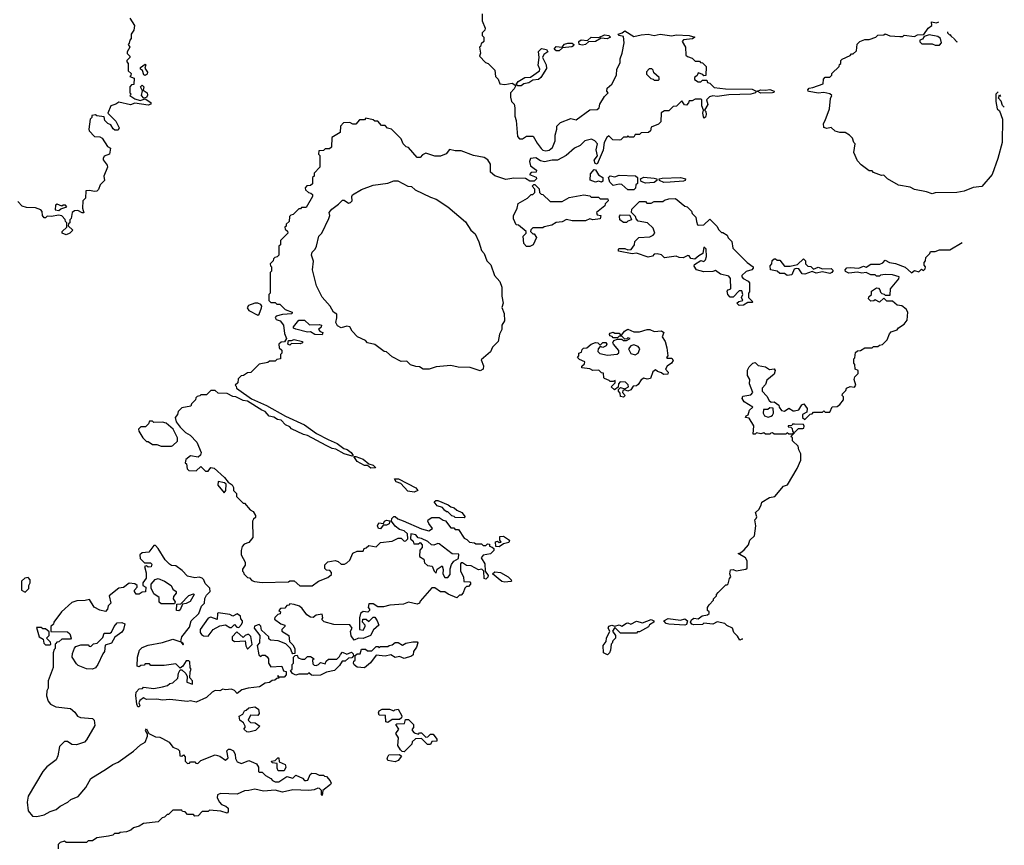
# Model space of a CAD drawing. Extents: x 2673034 to 2765626, y 830478 to 954748.
# Tile 124 of 126: x 2711528 to 2718259, y 940320 to 945964. Entities that reach past the tile are written whole.
import ezdxf

# ---------------------------------------------------------------- set-up
doc = ezdxf.new("R2010")
doc.units = 0

msp = doc.modelspace()

# ---------------------------------------------------------------- linework, layer by layer
at = {"layer": '0CON05XD'}
for points in [[(2712280, 945975), (2712312.5, 945925), (2712307, 945893), (2712290, 945865), (2712290, 945835), (2712280, 945825), (2712277, 945803), (2712270, 945795), (2712280, 945775), (2712262.5, 945745), (2712263, 945733), (2712280, 945715), (2712280, 945705), (2712260, 945685), (2712260, 945675), (2712270, 945665), (2712270, 945615), (2712290, 945595), (2712288.3, 945581.7), (2712280, 945575), (2712310, 945565), (2712308.3, 945521.7), (2712291.7, 945518.3), (2712280, 945505), (2712280, 945465), (2712290, 945455), (2712280, 945445), (2712315, 945422.5), (2712351.7, 945411.7), (2712385, 945422.5), (2712425, 945398.8), (2712425, 945387.5), (2712405, 945379.4), (2712315, 945394), (2712285, 945381.9), (2712205, 945401.2), (2712184, 945386), (2712150, 945375), (2712130, 945325), (2712185, 945270), (2712206.7, 945225), (2712201.7, 945208.3), (2712178.3, 945208.3), (2712167, 945217), (2712150, 945245), (2712130, 945255), (2712110, 945275), (2712105, 945300), (2712055, 945307.5), (2712045, 945312.5), (2712021.7, 945308.3), (2712020, 945295), (2712010, 945285), (2712000, 945215), (2712003.6, 945203.6), (2712040, 945165), (2712075, 945163.3), (2712092.5, 945155), (2712127, 945097), (2712147.5, 945085), (2712142.5, 945045), (2712105, 945030), (2712097.5, 945015), (2712097.5, 945005), (2712125, 944970), (2712127.5, 944955), (2712102.5, 944895), (2712106.7, 944865), (2712077.5, 944835), (2712066.2, 944803.8), (2712055, 944792.5), (2712040.7, 944789.3), (2712003, 944797), (2711980, 944795), (2711977, 944743), (2711960, 944725), (2711957.5, 944675), (2711966.4, 944643.6), (2711955, 944643.3), (2711925, 944659.2), (2711902.9, 944657.1), (2711886.7, 944645), (2711880, 944605), (2711870, 944595), (2711870, 944575), (2711861.7, 944568.3), (2711860, 944555), (2711890, 944525), (2711870, 944505), (2711845, 944493.3), (2711817.5, 944505), (2711817.5, 944515), (2711850, 944545), (2711850, 944575), (2711840, 944585), (2711838.3, 944598.3), (2711815, 944622.5), (2711792.5, 944627.5), (2711745, 944617.5), (2711715, 944620), (2711705, 944610), (2711695, 944610), (2711682.5, 944625), (2711681.7, 944651.7), (2711673, 944663), (2711635, 944676.7), (2711575, 944680), (2711545, 944690), (2711515, 944720)], [(2714690, 946005), (2714690, 945955), (2714710, 945905), (2714707, 945893), (2714690, 945875), (2714690, 945855), (2714700, 945845), (2714700, 945815), (2714681.7, 945798.3), (2714678.3, 945781.7), (2714670, 945775), (2714677.5, 945735), (2714670, 945715), (2714711.7, 945671.7), (2714730, 945665), (2714775, 945620), (2714780, 945575), (2714798.3, 945558.3), (2714810, 945525), (2714845, 945521.2), (2714895, 945529.4), (2714920, 945515), (2714907.9, 945492.1), (2714882.5, 945465), (2714882.5, 945435), (2714890, 945405), (2714907, 945387), (2714911.7, 945361.7), (2714912.5, 945305), (2714922.5, 945275), (2714930, 945165), (2714945, 945150), (2714965, 945150), (2714993, 945167), (2715038.3, 945168.3), (2715065, 945120), (2715093.6, 945083.6), (2715105, 945072.5), (2715125, 945067.5), (2715147, 945073), (2715169.3, 945090.7), (2715187.5, 945135), (2715187.5, 945175), (2715200, 945215), (2715200, 945235), (2715225, 945260), (2715295, 945287.5), (2715331.7, 945278.3), (2715425, 945347.5), (2715475, 945350), (2715488.3, 945361.7), (2715493, 945387), (2715525, 945440), (2715550, 945465), (2715542.5, 945475), (2715543.3, 945495), (2715575, 945523.3), (2715607.5, 945585), (2715610.6, 945625), (2715631.9, 945668.1), (2715632.8, 945697.2), (2715647.1, 945735), (2715660, 945805), (2715655, 945848.8), (2715625, 945856.2), (2715619.2, 945865), (2715646.8, 945873.2), (2715665, 945887.1), (2715725, 945848.5), (2715775, 945861.2), (2715825, 945864.3), (2715865, 945856.9), (2715905, 945865.5), (2715985, 945854), (2716015, 945860.6), (2716105, 945855.6), (2716142.5, 945845), (2716126.1, 945833.9), (2716065, 945826.2), (2716057.5, 945815), (2716080, 945775), (2716081.7, 945721.7), (2716091.7, 945711.7), (2716125, 945700), (2716145, 945680), (2716175, 945680), (2716181.7, 945671.7), (2716195, 945670), (2716220, 945645), (2716218.3, 945581.7), (2716205, 945580), (2716198.3, 945588.3), (2716165, 945600), (2716158.3, 945581.7), (2716141.7, 945568.3), (2716140, 945555), (2716165, 945540), (2716185, 945540), (2716195, 945550), (2716225, 945550), (2716230, 945535), (2716245, 945530), (2716275, 945500), (2716352.4, 945492.4)], [(2718215.7, 945470.7), (2718200, 945455), (2718200, 945405), (2718210, 945355), (2718225, 945340), (2718246.7, 945285), (2718243.3, 945125), (2718213.3, 945015), (2718176.2, 944905), (2718105, 944823.3), (2718045, 944817.5), (2717985, 944792.5), (2717935, 944782.5), (2717785, 944780), (2717765, 944772.5), (2717727, 944787), (2717645, 944802.5), (2717615, 944820), (2717535, 944832.5), (2717460, 944875), (2717435, 944900), (2717418.3, 944898.3), (2717365, 944920), (2717355, 944930), (2717335, 944930), (2717280.7, 944970.7), (2717255, 945000), (2717230, 945055), (2717240, 945115), (2717230, 945125), (2717220, 945155), (2717200, 945175), (2717171.7, 945191.7), (2717135, 945192.5), (2717101.2, 945201.2), (2717075, 945227.5), (2717045, 945219.2), (2717025, 945226.7), (2717021.4, 945255), (2717034.2, 945275), (2717063.3, 945355), (2717070, 945425), (2717080, 945445), (2717066.7, 945456.7), (2717025, 945465.5), (2716985, 945462.5), (2716925, 945472), (2716917.5, 945475), (2716916.2, 945485), (2716925, 945496), (2716950.5, 945499.5), (2717020, 945525), (2717022.5, 945557.5), (2717035, 945570), (2717065, 945570), (2717080, 945585), (2717080, 945595), (2717130, 945645), (2717131.7, 945658.3), (2717140, 945665), (2717140, 945685), (2717150, 945695), (2717205, 945720), (2717215, 945730), (2717225, 945730), (2717248.3, 945751.7), (2717253, 945797), (2717270, 945815), (2717305, 945827.5), (2717335, 945827.5), (2717380, 945845), (2717395, 945857.5), (2717435, 945860), (2717445, 945866.2), (2717475, 945853.3), (2717545, 945850), (2717565, 945850), (2717575, 945857.5), (2717645, 945850), (2717665, 945860), (2717708.3, 945861.7), (2717737.5, 945905), (2717762.5, 945925), (2717761.7, 945948.3), (2717795, 945942.5), (2717810.7, 945950.4)], [(2715375, 945788.9), (2715353.3, 945795), (2715350.8, 945815), (2715365, 945825.6), (2715408.8, 945821.2), (2715435, 945844.2), (2715487.5, 945842.5), (2715525, 945859.6), (2715556, 945855), (2715566, 945845), (2715543.4, 945833.4), (2715502.5, 945837.5), (2715464.2, 945815.8), (2715416.7, 945813.3), (2715395, 945794.2), (2715375, 945788.9)], [(2717815, 945790), (2717830, 945805), (2717822.5, 945835), (2717805, 945850), (2717745, 945860), (2717711.7, 945848.3), (2717698.3, 945831.7), (2717680, 945825), (2717681.7, 945811.7), (2717695, 945800), (2717765, 945800), (2717785, 945790), (2717815, 945790)], [(2717870.7, 945880.7), (2717870, 945875), (2717905, 945842.5), (2717907.7, 945843.8)], [(2717895.9, 945855.6), (2717890, 945860), (2717889.5, 945861.9)], [(2717913.3, 945838.2), (2717911.7, 945838.3), (2717935, 945812.5), (2717937.7, 945813.8)], [(2714932.3, 945512.3), (2714921.7, 945521.7), (2714935, 945542.5), (2714981.8, 945568.2), (2715019.5, 945570.5), (2715080, 945615), (2715083.8, 945625), (2715073.1, 945653.1), (2715079.2, 945705), (2715074.6, 945745.4), (2715095, 945767.8), (2715129.4, 945759.4), (2715137.5, 945745), (2715110, 945725), (2715102, 945705), (2715126.7, 945655), (2715129.3, 945630.7), (2715090.8, 945569.2), (2715073.9, 945556.1), (2715035, 945550), (2715008.7, 945531.3), (2714975, 945525.8), (2714955, 945512.9), (2714932.3, 945512.3)], [(2715195, 945750.8), (2715181.7, 945761.7), (2715195, 945780.6), (2715235, 945776.7), (2715252.4, 945797.6), (2715275, 945804.5), (2715304.4, 945804.4), (2715316.7, 945795), (2715314, 945785), (2715302.7, 945777.3), (2715238.3, 945771.7), (2715215, 945751.4), (2715195, 945750.8)], [(2712385, 945582.5), (2712377, 945587), (2712366.7, 945616.7), (2712352.5, 945625), (2712353.3, 945636.7), (2712385, 945660), (2712390, 945655), (2712383, 945633), (2712402, 945605), (2712398.8, 945591.2), (2712385, 945582.5)], [(2715895, 945550), (2715900, 945555), (2715898.3, 945568.3), (2715861.7, 945601.7), (2715858.3, 945618.3), (2715848.3, 945628.3), (2715831.7, 945628.3), (2715811.7, 945608.3), (2715811.7, 945591.7), (2715841.7, 945561.7), (2715858.3, 945558.3), (2715865, 945550), (2715895, 945550)], [(2712376.7, 945426.7), (2712361.2, 945445), (2712368.3, 945478.3), (2712353.3, 945505), (2712363.8, 945516.2), (2712375.7, 945505.7), (2712371.7, 945481.7), (2712400, 945465), (2712402.1, 945447.9), (2712395, 945432.5), (2712376.7, 945426.7)], [(2716352.4, 945492.4), (2716535, 945488.9), (2716563.3, 945475), (2716556.7, 945465), (2716525, 945454.5), (2716375, 945450.5), (2716295, 945438.6), (2716265, 945443.3), (2716244.1, 945435.9), (2716222.5, 945415), (2716231.2, 945385), (2716210, 945345), (2716217.3, 945337.3), (2716219.4, 945315), (2716215, 945297.5), (2716205, 945290), (2716197.5, 945325), (2716203.3, 945345), (2716190, 945375), (2716190, 945415), (2716185, 945420), (2716145, 945420), (2716125, 945410), (2716105, 945410), (2716100, 945395), (2716085, 945380), (2716071.7, 945381.7), (2716055, 945410), (2716018.3, 945371.7), (2715995, 945370), (2715965, 945340), (2715935, 945340), (2715911.7, 945328.3), (2715910, 945265), (2715895, 945250), (2715845, 945230), (2715840, 945205), (2715827, 945193), (2715775, 945190), (2715765, 945180), (2715735, 945180), (2715725, 945160), (2715695, 945160), (2715685, 945170), (2715678.3, 945161.7), (2715655, 945160), (2715637, 945143), (2715625, 945140), (2715583, 945143), (2715555, 945170), (2715541.7, 945158.3), (2715523.3, 945125), (2715517, 945073), (2715475, 944976.2), (2715460.6, 944980.6), (2715455.8, 945004.2), (2715476.7, 945033.3), (2715468.6, 945075), (2715477.5, 945115), (2715460, 945135), (2715437, 945147), (2715390, 945135), (2715360, 945105), (2715320, 945085), (2715262.5, 945035), (2715205, 945003.3), (2715167, 945003), (2715115, 944992.5), (2715088.3, 944998.3), (2715055, 945020), (2715020, 945015), (2715012.5, 944995), (2715020, 944965), (2715060, 944935), (2715058.3, 944921.7), (2715025, 944920), (2715012.5, 944905), (2715058.3, 944888.3), (2715060, 944875), (2715045, 944860), (2715015, 944860), (2714985, 944877.5), (2714905, 944880), (2714850.7, 944870.7), (2714775, 944897.5), (2714745, 944922.5), (2714746.1, 944976.1), (2714727, 945007), (2714701.7, 945021.7), (2714630, 945035), (2714545, 945066.7), (2714505, 945066.7), (2714465, 945077.5), (2714443, 945047), (2714405, 945030), (2714365, 945030), (2714305, 945052.5), (2714280.7, 945039.3), (2714265, 945022.5), (2714245, 945022.5), (2714185, 945090), (2714170, 945095), (2714150, 945115), (2714135, 945150), (2714070, 945215), (2714041.7, 945221.7), (2714025, 945240), (2714001.7, 945241.7), (2713975, 945270), (2713955, 945270), (2713945, 945280), (2713895, 945290), (2713885, 945280), (2713851.7, 945278.3), (2713825, 945250), (2713805, 945250), (2713785, 945260), (2713741.7, 945258.3), (2713720, 945235), (2713718.3, 945191.7), (2713661.7, 945158.3), (2713658.3, 945091.7), (2713645, 945080), (2713615, 945080), (2713605, 945070), (2713571.7, 945068.3), (2713570, 945045), (2713580, 945035), (2713580, 944955), (2713540, 944915), (2713540, 944895), (2713530, 944885), (2713528.3, 944841.7), (2713515, 944830), (2713491.7, 944828.3), (2713480, 944815), (2713481.7, 944801.7), (2713501.7, 944781.7), (2713518.3, 944778.3), (2713528.3, 944768.3), (2713530, 944755), (2713485, 944680), (2713455, 944680), (2713448.3, 944671.7), (2713435, 944670), (2713398.3, 944631.7), (2713381.7, 944628.3), (2713371.7, 944618.3), (2713370, 944585), (2713350, 944565), (2713348.3, 944551.7), (2713340, 944545), (2713341.7, 944531.7), (2713358.3, 944518.3), (2713360, 944505), (2713310, 944455), (2713310, 944425), (2713300, 944415), (2713300, 944355), (2713288.3, 944341.7), (2713271.7, 944338.3), (2713261.7, 944328.3), (2713260, 944315), (2713240, 944295), (2713241.7, 944281.7), (2713250, 944275), (2713250, 944245), (2713240, 944235), (2713240, 944095), (2713230, 944085), (2713230, 944045), (2713245, 944030), (2713275, 944030), (2713285, 944020), (2713305, 944020), (2713343, 943983), (2713390, 943965), (2713387, 943953), (2713325, 943948.8), (2713282, 943938), (2713273, 943927), (2713280, 943915), (2713307.5, 943905), (2713330, 943875), (2713338, 943818), (2713352.5, 943785), (2713338.3, 943761.7), (2713315, 943760), (2713300, 943745), (2713301.7, 943721.7), (2713320, 943705), (2713320, 943685), (2713310, 943675), (2713310, 943645), (2713285, 943640), (2713275, 943630), (2713235, 943630), (2713225, 943620), (2713165, 943610), (2713108.3, 943551.7), (2713085, 943550), (2713058.3, 943531.7), (2713041.7, 943528.3), (2713021.7, 943508.3), (2713018.3, 943481.7), (2713000, 943465), (2713008.3, 943458.3), (2713010, 943445), (2713025, 943432.5), (2713111.9, 943371.9), (2713215.7, 943325.7), (2713344.3, 943254.3), (2713474.1, 943194.1), (2713557.5, 943135), (2713637.5, 943095), (2713697.5, 943067.5), (2713743, 943033), (2713765.7, 943025.7), (2713793.3, 943005), (2713807.5, 942985), (2713799.5, 942980.5), (2713745, 942996.9), (2713688.5, 943028.5), (2713663.3, 943033.3), (2713623.1, 943053.1), (2713495, 943122.5), (2713468.3, 943128.3), (2713386.2, 943166.2), (2713375, 943180), (2713344.1, 943194.1), (2713315.7, 943225.7), (2713291.1, 943231.1), (2713265, 943247.1), (2713233.2, 943253.2), (2713206.6, 943286.6), (2713183.5, 943293.5), (2713085.7, 943355.7), (2713055, 943360), (2713005, 943386.2), (2712985, 943388.8), (2712945, 943407.5), (2712885, 943410), (2712865, 943430), (2712835, 943430), (2712805, 943400), (2712765, 943400), (2712758.3, 943391.7), (2712741.7, 943388.3), (2712731.7, 943378.3), (2712730, 943365), (2712701.7, 943338.3), (2712698.3, 943321.7), (2712635, 943310), (2712610, 943285), (2712607.5, 943265), (2712590, 943245), (2712597.5, 943215), (2712625, 943177.5), (2712661.7, 943141.7), (2712693.3, 943123.3), (2712737.5, 943075), (2712767.5, 943005), (2712763.6, 942986.4), (2712747, 942973), (2712695, 942982.5), (2712663, 942957), (2712660, 942935), (2712667, 942927), (2712673, 942893), (2712683, 942883), (2712735, 942880), (2712765, 942910), (2712798.3, 942878.3), (2712815, 942877.5), (2712835, 942902.5), (2712857.5, 942897.5), (2712927.5, 942835), (2712951.7, 942801.7), (2712980, 942785), (2712990, 942765), (2712990, 942745), (2713010, 942725), (2713010, 942705), (2713055, 942660), (2713065, 942660), (2713103.6, 942613.6), (2713123, 942603), (2713140, 942575), (2713140, 942560), (2713125, 942550), (2713120, 942535), (2713122.5, 942425), (2713095, 942390), (2713061.7, 942378.3), (2713048.3, 942361.7), (2713042.5, 942335), (2713042.5, 942305), (2713070, 942255), (2713070, 942235), (2713051.7, 942208.3), (2713050, 942195), (2713058.3, 942188.3), (2713060, 942175), (2713085, 942150), (2713098.3, 942148.3), (2713115, 942130), (2713133, 942123), (2713185, 942117.5), (2713365, 942120), (2713375, 942127.5), (2713405, 942127.5), (2713443, 942093), (2713527, 942093), (2713570, 942125), (2713635, 942150), (2713658.3, 942171.7), (2713660, 942185), (2713648.3, 942198.3), (2713625, 942200), (2713613, 942213), (2713613, 942237), (2713633.3, 942256.7), (2713685, 942267.5), (2713705, 942260), (2713725, 942242.5), (2713747, 942243), (2713765, 942250), (2713785, 942270), (2713805, 942317.5), (2713835, 942330), (2713875, 942330), (2713881.7, 942348.3), (2713897, 942353), (2713915, 942370), (2713965, 942360), (2713995, 942390), (2714075, 942400), (2714115, 942420), (2714135, 942420), (2714155, 942400), (2714168.3, 942401.7), (2714180, 942415), (2714178.3, 942448.3), (2714155, 942470), (2714125, 942480), (2714095, 942502.5), (2714070, 942535), (2714072.5, 942555), (2714085, 942566.7), (2714095, 942566.7), (2714112.5, 942552.5), (2714148.3, 942538.3), (2714275, 942483.3), (2714325, 942470), (2714350, 942485), (2714325, 942520), (2714317.5, 942535), (2714320, 942545), (2714345, 942560), (2714395, 942560), (2714421.7, 942541.7), (2714438.3, 942538.3), (2714475, 942490), (2714495, 942490), (2714505, 942480), (2714528.3, 942478.3), (2714565, 942420), (2714585, 942410), (2714601.7, 942391.7), (2714637, 942387), (2714645, 942380), (2714685, 942380), (2714695, 942370), (2714715, 942370), (2714725, 942380), (2714738.3, 942378.3), (2714740, 942365), (2714758.3, 942358.3), (2714768.3, 942348.3), (2714770, 942335), (2714747, 942313), (2714695, 942302.5), (2714682.5, 942285), (2714707.5, 942245), (2714710, 942195), (2714730, 942165), (2714727, 942153), (2714715, 942140), (2714702.5, 942145), (2714700, 942195), (2714687, 942207), (2714663.6, 942203.6), (2714615, 942230), (2714582.5, 942232.5), (2714555, 942250), (2714545, 942250), (2714540, 942245), (2714540, 942195), (2714562.5, 942155), (2714563, 942123), (2714605, 942120), (2714610, 942115), (2714610, 942105), (2714595, 942090), (2714581.7, 942088.3), (2714571.7, 942078.3), (2714560, 942045), (2714545, 942030), (2714535, 942030), (2714515, 942012.5), (2714456.7, 942036.7), (2714435, 942052.5), (2714403.6, 942053.6), (2714365, 942080), (2714345, 942080), (2714265, 941990), (2714260, 941975), (2714245, 941967.5), (2714185, 941982.5), (2714151.7, 941968.3), (2714058.3, 941961.7), (2714015, 941950), (2713975, 941950), (2713945, 941970), (2713915, 941970), (2713910, 941945), (2713920, 941935), (2713920, 941925), (2713907, 941913), (2713875, 941917.5), (2713857.5, 941905), (2713850, 941875), (2713850, 941795), (2713875, 941790), (2713890, 941815), (2713890, 941825), (2713870, 941845), (2713873, 941867), (2713897, 941867), (2713915, 941850), (2713945, 941880), (2713955, 941880), (2713971.2, 941855)], [(2716595, 945461.8), (2716570, 945475), (2716595, 945484.2), (2716625, 945481.4), (2716655, 945486.9), (2716686.2, 945475), (2716683.8, 945466.2), (2716675, 945463.3), (2716595, 945461.8)], [(2718258.5, 945366.1), (2718247, 945377), (2718237, 945407), (2718218.3, 945428.3), (2718225, 945450), (2718233.4, 945438.9)], [(2715505, 944852.5), (2715485, 944860), (2715463.6, 944853.6), (2715427.5, 944867.5), (2715430.6, 944909.4), (2715455, 944940), (2715465, 944937.5), (2715485, 944904), (2715513.3, 944885), (2715515, 944860), (2715505, 944852.5)], [(2715725, 944800), (2715685, 944800), (2715645, 944837.5), (2715625, 944840), (2715585, 944830), (2715562.3, 944852.3), (2715552, 944885), (2715565, 944895.7), (2715595, 944890.6), (2715625, 944900), (2715737.6, 944897.6), (2715750, 944885), (2715750, 944845), (2715740, 944835), (2715738.3, 944811.7), (2715725, 944800)], [(2715805, 944846.7), (2715776.7, 944856.7), (2715772.5, 944875), (2715795, 944887.5), (2715865, 944880.8), (2715882.5, 944875), (2715883.3, 944865), (2715865, 944850), (2715805, 944846.7)], [(2715930.5, 944850.5), (2715902.5, 944865), (2715900, 944875), (2715919.7, 944880.3), (2716045, 944885.6), (2716078.8, 944875), (2716076, 944865), (2716065, 944861.1), (2715975, 944852.5), (2715930.5, 944850.5)], [(2714675, 943564.5), (2714606.2, 943586.2), (2714525, 943589.2), (2714475, 943600), (2714375, 943590), (2714326.1, 943573.9), (2714285, 943573.8), (2714261.7, 943591.7), (2714235, 943593.3), (2714200, 943605), (2714175, 943630), (2714135, 943627.5), (2714075, 943660), (2714035, 943692.5), (2714020, 943695), (2713955, 943742.5), (2713905, 943753.8), (2713890.7, 943770.7), (2713836.7, 943795), (2713800, 943835), (2713785, 943863.3), (2713765, 943870), (2713725, 943858), (2713700.7, 943870.7), (2713688, 943895), (2713696.7, 943925), (2713695, 943950), (2713673.6, 943963.6), (2713650, 944005), (2713595, 944067.5), (2713556.7, 944145), (2713530, 944255), (2713537, 944313), (2713522.5, 944355), (2713527.5, 944375), (2713547.5, 944395), (2713557.5, 944415), (2713572.5, 944485), (2713592.5, 944505), (2713640, 944605), (2713647.5, 944625), (2713643, 944647), (2713660.7, 944669.3), (2713706.7, 944703.3), (2713735, 944730), (2713745, 944730), (2713775, 944710), (2713790, 944715), (2713800, 944725), (2713797.5, 944755), (2713803.6, 944766.4), (2713865, 944802.5), (2713945, 944832), (2714045, 944847.5), (2714085, 944862.5), (2714113, 944863), (2714180, 944825), (2714205, 944822.5), (2714230.8, 944800.8), (2714335, 944750), (2714375, 944736.7), (2714455, 944683.8), (2714575, 944582.5), (2714612.5, 944525), (2714640.7, 944500.7), (2714667.5, 944445), (2714683.8, 944385), (2714702.5, 944365), (2714720, 944315), (2714748.3, 944288.3), (2714773.3, 944215), (2714810, 944175), (2714823.8, 944135), (2714822.5, 944075), (2714832.5, 944025), (2714823, 943997), (2714840, 943955), (2714841.2, 943905), (2714823.8, 943875), (2714823.3, 943845), (2714806.7, 943815), (2714797.5, 943765), (2714760, 943725), (2714745, 943692.5), (2714682, 943638), (2714697.4, 943597.4), (2714695.4, 943574.6), (2714675, 943564.5)], [(2715015, 944412.5), (2714993, 944413), (2714973, 944433), (2714970, 944485), (2714990, 944505), (2714990, 944515), (2714938.3, 944558.3), (2714921.7, 944561.7), (2714903.3, 944603.3), (2714903.6, 944623.6), (2714927.5, 944675), (2714935, 944707.5), (2715000, 944745), (2715025, 944770), (2715035, 944770), (2715048.3, 944781.7), (2715050, 944805), (2715030, 944825), (2715041.7, 944838.3), (2715048.3, 944838.3), (2715078.3, 944808.3), (2715081.7, 944781.7), (2715091.7, 944771.7), (2715105, 944770), (2715155, 944720), (2715235, 944720), (2715285, 944747.5), (2715385, 944767.5), (2715425, 944760), (2715435, 944750), (2715485, 944750), (2715495, 944740), (2715548.3, 944738.3), (2715550, 944725), (2715530, 944705), (2715528.3, 944691.7), (2715470, 944645), (2715475, 944630), (2715500, 944625), (2715495, 944602.5), (2715445, 944596.2), (2715425, 944602.5), (2715395, 944588.8), (2715305, 944590), (2715265, 944597.5), (2715235, 944582.5), (2715195, 944577.5), (2715165, 944560), (2715113, 944547), (2715105, 944540), (2715035, 944540), (2715021.7, 944528.3), (2715020, 944515), (2715035, 944500), (2715045, 944500), (2715060, 944475), (2715037.5, 944425), (2715015, 944412.5)], [(2716445, 944010), (2716430, 944025), (2716443, 944037), (2716470, 944045), (2716462.5, 944065), (2716470, 944085), (2716465, 944110), (2716445, 944110), (2716405, 944067.5), (2716385, 944067.5), (2716367.5, 944085), (2716363, 944107), (2716371.7, 944118.3), (2716390, 944125), (2716387.5, 944195), (2716375, 944210), (2716317.5, 944225), (2716285, 944250), (2716265, 944242.5), (2716205, 944240), (2716154, 944254), (2716138.3, 944278.3), (2716140, 944290), (2716183, 944317), (2716205, 944310), (2716217, 944323), (2716222.5, 944345), (2716220, 944395), (2716205, 944410), (2716197.5, 944365), (2716169.3, 944350.7), (2716143, 944327), (2716115, 944332.5), (2716105, 944350), (2716095, 944352.5), (2716063.6, 944336.4), (2716035, 944338.8), (2716015, 944347.5), (2715936.4, 944336.4), (2715915, 944357.5), (2715885, 944362.5), (2715865, 944360), (2715853.3, 944346.7), (2715825, 944340), (2715745, 944367.5), (2715715, 944363.3), (2715621.7, 944381.7), (2715620, 944395), (2715625, 944400), (2715665, 944400), (2715685, 944390), (2715707, 944393), (2715730, 944425), (2715731.7, 944448.3), (2715760, 944475), (2715835, 944480), (2715858.3, 944491.7), (2715870, 944505), (2715858.3, 944538.3), (2715820, 944575), (2715755, 944587.5), (2715741.7, 944601.7), (2715738.3, 944618.3), (2715710, 944645), (2715711.7, 944668.3), (2715765, 944720), (2715805, 944720), (2715815, 944710), (2715845, 944710), (2715865, 944720), (2715925, 944720), (2715935, 944730), (2715965, 944740), (2716011.7, 944741.7), (2716075, 944690), (2716090, 944685), (2716120, 944655), (2716125, 944640), (2716150, 944615), (2716153.3, 944583.3), (2716161.7, 944561.7), (2716168.3, 944558.3), (2716205, 944562.5), (2716245, 944600), (2716295, 944550), (2716305, 944530), (2716325, 944510), (2716335, 944510), (2716365, 944490), (2716371.7, 944471.7), (2716397, 944447), (2716401.7, 944401.7), (2716500, 944305), (2716542.5, 944275), (2716542.5, 944265), (2716532.5, 944255), (2716495, 944243.3), (2716463.3, 944215), (2716463.3, 944205), (2716473.6, 944193.6), (2716507, 944177), (2716517.5, 944165), (2716517.5, 944102.5), (2716510, 944095), (2716510, 944065), (2716540, 944035), (2716535, 944030), (2716505, 944030), (2716475, 944012.5), (2716445, 944010)], [(2711795, 944660), (2711808.3, 944671.7), (2711850, 944685), (2711840, 944695), (2711825, 944696.7), (2711815, 944690), (2711785, 944702.5), (2711773.3, 944695), (2711770, 944665), (2711795, 944660)], [(2715675, 944577.5), (2715655, 944577.5), (2715630, 944595), (2715628.3, 944621.7), (2715635, 944630), (2715698.3, 944628.3), (2715710, 944595), (2715685, 944587.5), (2715675, 944577.5)], [(2716471, 941730), (2716465, 941730), (2716451.7, 941721.7), (2716435, 941750), (2716410, 941775), (2716400, 941805), (2716361.7, 941821.7), (2716347, 941837), (2716295, 941846.7), (2716265, 941832.5), (2716205, 941837.5), (2716195, 941830), (2716136.1, 941826.1), (2716121.7, 941831.7), (2716112.5, 941845), (2716119.5, 941860.5), (2716135, 941872), (2716165, 941867.5), (2716192.3, 941887.7), (2716230, 941895), (2716240, 941905), (2716240, 941915), (2716230, 941925), (2716230, 941945), (2716240, 941965), (2716270, 941995), (2716270, 942005), (2716290, 942025), (2716290, 942035), (2716301.7, 942048.3), (2716355, 942100), (2716365, 942100), (2716371.7, 942108.3), (2716380, 942145), (2716390, 942155), (2716382.5, 942175), (2716387, 942203), (2716405, 942206.2), (2716425, 942196.7), (2716491.7, 942208.3), (2716500, 942215), (2716500, 942265), (2716490, 942285), (2716440, 942315), (2716455, 942320), (2716479.3, 942340.7), (2716510, 942375), (2716520, 942405), (2716550, 942435), (2716560, 942505), (2716553.3, 942545), (2716562.5, 942555), (2716567.5, 942565), (2716557.5, 942595), (2716580, 942615), (2716597.5, 942645), (2716600, 942665), (2716653, 942697), (2716690, 942705), (2716750, 942775), (2716777.5, 942785), (2716842.5, 942895), (2716867, 942953), (2716867.5, 942995), (2716853, 943023), (2716848.3, 943048.3), (2716810, 943085), (2716810, 943105), (2716800, 943115), (2716851.7, 943168.3), (2716881.7, 943168.3), (2716888.3, 943171.7), (2716890, 943185), (2716885, 943197.5), (2716825, 943200), (2716811.7, 943198.3), (2716805, 943190), (2716781.7, 943188.3), (2716781.7, 943181.7), (2716798.3, 943178.3), (2716808.3, 943168.3), (2716811.7, 943151.7), (2716820, 943145), (2716810, 943130), (2716785, 943130), (2716775, 943140), (2716765, 943130), (2716685, 943130), (2716675, 943140), (2716661.7, 943138.3), (2716655, 943130), (2716625, 943130), (2716615, 943140), (2716595, 943132.5), (2716565, 943140), (2716555, 943130), (2716541.7, 943131.7), (2716547, 943187), (2716515, 943240), (2716490, 943245), (2716493.6, 943256.4), (2716507.5, 943262.5), (2716516.4, 943293.6), (2716540, 943315), (2716480.7, 943350.7), (2716467.5, 943375), (2716470, 943390), (2716525, 943400), (2716540, 943415), (2716517.5, 943475), (2716520, 943505), (2716502.5, 943532.5), (2716503, 943567), (2716515, 943590), (2716540, 943615), (2716555, 943620), (2716575, 943600), (2716625, 943590), (2716653, 943573), (2716686.4, 943576.4), (2716692.5, 943565), (2716685, 943540), (2716635, 943500), (2716625, 943470), (2716602.5, 943445), (2716602.5, 943425), (2716635, 943390), (2716650.7, 943360.7), (2716665, 943350), (2716685, 943352.5), (2716718.3, 943328.3), (2716720, 943315), (2716735, 943292.5), (2716755, 943287.5), (2716785, 943307.5), (2716815, 943290), (2716825, 943290), (2716853, 943297), (2716875, 943330), (2716888.3, 943338.3), (2716910, 943305), (2716908.3, 943281.7), (2716880, 943265), (2716880, 943245), (2716895, 943230), (2716931.7, 943268.3), (2716945, 943270), (2716955, 943280), (2717015, 943280), (2717025, 943290), (2717035, 943280), (2717065, 943280), (2717081.7, 943318.3), (2717115, 943320), (2717135, 943332.5), (2717160, 943365), (2717160, 943385), (2717150, 943395), (2717153, 943407), (2717175, 943430), (2717180, 943445), (2717205, 943456.7), (2717235, 943452.5), (2717242.5, 943465), (2717232.5, 943505), (2717237.5, 943522.5), (2717260, 943545), (2717260, 943565), (2717240, 943575), (2717237, 943607), (2717230, 943615), (2717230, 943645), (2717237, 943653), (2717241.7, 943688.3), (2717255, 943700), (2717275, 943702.5), (2717305, 943720), (2717355, 943720), (2717365, 943730), (2717395, 943730), (2717405, 943740), (2717425, 943742.5), (2717457.5, 943775), (2717473, 943817), (2717485, 943830), (2717525, 943843.3), (2717535, 943856.7), (2717575, 943882.5), (2717595, 943910), (2717600, 943965), (2717587.5, 943985), (2717558.3, 944008.3), (2717525, 944012.5), (2717495, 944040), (2717455, 944040), (2717435, 944060), (2717405, 944032.5), (2717375, 944050), (2717367, 944043), (2717345, 944040), (2717330, 944055), (2717331.7, 944068.3), (2717350, 944085), (2717351.7, 944108.3), (2717385, 944130), (2717398.3, 944128.3), (2717408.3, 944118.3), (2717411.7, 944101.7), (2717421.7, 944091.7), (2717438.3, 944088.3), (2717445, 944080), (2717478.3, 944081.7), (2717480, 944125), (2717538.3, 944191.7), (2717540, 944205), (2717495, 944220), (2717445, 944222.5), (2717413, 944217), (2717405, 944210), (2717385, 944210), (2717375, 944220), (2717345, 944220), (2717315, 944236.2), (2717285, 944232), (2717255, 944238.8), (2717195, 944230.8), (2717172.4, 944242.4), (2717170, 944255), (2717182.9, 944267.1), (2717205, 944269.1), (2717265, 944266.2), (2717295, 944278.8), (2717315, 944273.3), (2717347, 944293), (2717407.5, 944292.5), (2717428.3, 944301.7), (2717445, 944320), (2717473, 944303), (2717515, 944296.7), (2717581.4, 944271.4), (2717625, 944232.5), (2717645, 944250), (2717675, 944240), (2717691.7, 944258.3), (2717705, 944250), (2717718.3, 944261.7), (2717720, 944275), (2717710, 944285), (2717710, 944305), (2717720, 944315), (2717721.7, 944338.3), (2717750, 944365), (2717755, 944380), (2717785, 944380), (2717815, 944390), (2717885, 944390), (2717970.8, 944440.1)], [(2716775, 944216.2), (2716755, 944230), (2716725, 944230), (2716705, 944244), (2716660, 944255), (2716658.3, 944281.7), (2716670, 944295), (2716671.7, 944318.3), (2716685, 944330), (2716695, 944330), (2716705, 944320), (2716725, 944320), (2716755, 944280), (2716795, 944280), (2716845, 944290), (2716885, 944330), (2716900, 944315), (2716900, 944295), (2716915, 944280), (2716935, 944277.5), (2716955, 944257.5), (2716985, 944271.2), (2717015, 944260), (2717075, 944262.9), (2717088.8, 944248.8), (2717078.8, 944235), (2717065, 944230), (2717015, 944240), (2716972.3, 944232.3), (2716945, 944242.5), (2716895, 944223.8), (2716876, 944226), (2716855, 944260), (2716835, 944263.3), (2716822, 944258), (2716805, 944220), (2716775, 944216.2)], [(2713155, 943943.8), (2713165, 943950), (2713180, 943995), (2713182.5, 944005), (2713176.4, 944016.4), (2713156.1, 944026.1), (2713135, 944026.2), (2713090.7, 944009.3), (2713083.3, 943995), (2713093.3, 943975), (2713155, 943943.8)], [(2713595, 943810), (2713545, 943812.5), (2713515, 943830), (2713495, 943827.5), (2713415, 943847.5), (2713400, 943855), (2713400, 943865), (2713435, 943910), (2713475, 943910), (2713508.3, 943878.3), (2713575, 943880), (2713590, 943875), (2713588.3, 943861.7), (2713570, 943845), (2713581.7, 943831.7), (2713600, 943825), (2713595, 943810)], [(2715655, 943383.3), (2715635, 943387.5), (2715631.7, 943411.7), (2715620, 943425), (2715620, 943435), (2715635, 943450), (2715665, 943440), (2715690, 943455), (2715688.3, 943468.3), (2715670, 943485), (2715631.7, 943488.3), (2715620, 943475), (2715618.3, 943451.7), (2715593, 943433), (2715570, 943455), (2715598.3, 943481.7), (2715598.3, 943498.3), (2715585, 943490), (2715565, 943490), (2715558.3, 943498.3), (2715525, 943510), (2715520, 943515), (2715518.3, 943548.3), (2715505, 943550), (2715487, 943567), (2715445, 943566.7), (2715425, 943577.5), (2715370, 943585), (2715370, 943595), (2715388.3, 943611.7), (2715390, 943625), (2715355, 943640), (2715340, 943655), (2715350, 943665), (2715350, 943685), (2715368.3, 943691.7), (2715371.7, 943708.3), (2715381.7, 943718.3), (2715405, 943720), (2715433.9, 943746.1), (2715465, 943757.5), (2715480, 943755), (2715495, 943740), (2715515, 943757.5), (2715535, 943757.5), (2715542.5, 943745), (2715536.7, 943735), (2715515, 943722.5), (2715495, 943730), (2715482.5, 943715), (2715480, 943695), (2715493, 943683), (2715545, 943670), (2715612.5, 943677.5), (2715622.5, 943687.5), (2715623, 943703), (2715586.2, 943745), (2715582.5, 943755), (2715590, 943770), (2715615, 943780), (2715645, 943780), (2715655, 943770), (2715675, 943770), (2715700, 943785), (2715685, 943790), (2715678.3, 943781.7), (2715665, 943780), (2715645, 943800), (2715625, 943800), (2715615, 943790), (2715585, 943790), (2715578.3, 943798.3), (2715561.7, 943801.7), (2715560, 943815), (2715565, 943820), (2715585, 943827.5), (2715595, 943820), (2715625, 943820), (2715631.7, 943811.7), (2715645, 943810), (2715662.5, 943835), (2715685, 943847.5), (2715725, 943830), (2715765, 943830), (2715816.4, 943846.4), (2715835, 943846.7), (2715865, 943832.5), (2715915, 943837.5), (2715930, 943825), (2715920, 943795), (2715940, 943765), (2715951.7, 943721.7), (2715957.5, 943665), (2715950, 943655), (2715955, 943650), (2715985, 943650), (2715993.8, 943635), (2715983.8, 943615), (2715954, 943596), (2715942.5, 943575), (2715960, 943555), (2715958.3, 943541.7), (2715928.3, 943538.3), (2715915, 943550), (2715888.3, 943558.3), (2715875, 943570), (2715855, 943557.5), (2715839.5, 943510.5), (2715816.4, 943506.4), (2715795, 943512.5), (2715775, 943502.5), (2715755, 943470), (2715745, 943460), (2715721.7, 943458.3), (2715705, 943432.5), (2715685, 943423.8), (2715665, 943432.5), (2715651.7, 943428.3), (2715647.5, 943415), (2715666, 943396), (2715655, 943383.3)], [(2713375, 943740), (2713360, 943745), (2713365, 943770), (2713385, 943770), (2713405, 943778.8), (2713460, 943765), (2713460, 943755), (2713445, 943747.5), (2713385, 943750), (2713375, 943740)], [(2715735, 943672.5), (2715756.4, 943683.6), (2715767.5, 943715), (2715755, 943728.8), (2715725, 943741.2), (2715705, 943733.8), (2715690, 943715), (2715705, 943682.5), (2715735, 943672.5)], [(2716645, 943247.5), (2716665, 943252.5), (2716675, 943260), (2716680, 943275), (2716678.3, 943308.3), (2716655, 943310), (2716641.7, 943298.3), (2716611.7, 943298.3), (2716610, 943275), (2716620, 943255), (2716645, 943247.5)], [(2712565, 943047.5), (2712575, 943052.5), (2712607, 943083), (2712607.5, 943105), (2712576.7, 943165), (2712530, 943205), (2712505, 943212.5), (2712445, 943210), (2712435, 943220), (2712415, 943220), (2712408.3, 943201.7), (2712388.3, 943181.7), (2712355, 943180), (2712340, 943165), (2712341.7, 943151.7), (2712370, 943105), (2712395, 943080), (2712405, 943080), (2712435, 943060), (2712465, 943060), (2712495, 943047.5), (2712565, 943047.5)], [(2713928.3, 942898.3), (2713906.2, 942916.2), (2713885, 942915.7), (2713834.5, 942944.5), (2713812.5, 942977.5), (2713825, 942978.8), (2713875, 942958.6), (2713915, 942928.8), (2713945, 942919.2), (2713957.5, 942905), (2713960, 942900), (2713955, 942900), (2713928.3, 942898.3)], [(2712925, 942730), (2712937.5, 942745), (2712938.3, 942788.3), (2712927.5, 942797.5), (2712885, 942807.5), (2712883, 942783), (2712925, 942730)], [(2714225, 942734), (2714181.7, 942741.7), (2714132.3, 942792.3), (2714101.2, 942805), (2714090, 942825), (2714117.5, 942825), (2714235, 942763.8), (2714250, 942745), (2714225, 942734)], [(2714565, 942557.5), (2714505, 942560), (2714498.3, 942568.3), (2714481.7, 942571.7), (2714455, 942600), (2714445, 942600), (2714430.7, 942610.7), (2714418.3, 942628.3), (2714380.7, 942640.7), (2714361.2, 942668.8), (2714372.5, 942677.5), (2714385, 942678), (2714457.1, 942647.1), (2714475, 942633.3), (2714498.1, 942628.1), (2714515, 942610), (2714550, 942595), (2714572.5, 942565), (2714565, 942557.5)], [(2713995, 942482.5), (2713980, 942485), (2713973.6, 942503.6), (2713982.5, 942525), (2714015, 942520), (2714022.5, 942535), (2714035, 942542.5), (2714058.3, 942538.3), (2714053, 942517), (2714035, 942507.5), (2714011.7, 942508.3), (2713995, 942482.5)], [(2714455, 942150), (2714469.3, 942170.7), (2714469.3, 942210.7), (2714479.3, 942240.7), (2714495, 942262.5), (2714528.3, 942281.7), (2714529.3, 942309.3), (2714483, 942313), (2714395, 942380), (2714385, 942383.3), (2714358.3, 942371.7), (2714343, 942373), (2714317, 942397), (2714275, 942417.5), (2714251.7, 942421.7), (2714235, 942442.5), (2714201.7, 942448.3), (2714200, 942415), (2714218.3, 942398.3), (2714221.7, 942381.7), (2714255, 942380), (2714265, 942390), (2714280, 942375), (2714280, 942355), (2714263, 942337), (2714260, 942295), (2714290, 942275), (2714295, 942250), (2714315, 942232.5), (2714348.3, 942228.3), (2714360, 942195), (2714375, 942180), (2714381.7, 942208.3), (2714415, 942230), (2714422.5, 942205), (2714420, 942175), (2714435, 942150), (2714455, 942150)], [(2714805, 942360), (2714781.7, 942361.7), (2714780, 942395), (2714795, 942400), (2714805, 942390), (2714818.3, 942391.7), (2714810, 942405), (2714810, 942430), (2714835, 942433.8), (2714876.2, 942405), (2714870.7, 942389.3), (2714835, 942380), (2714805, 942360)], [(2713971.2, 941855), (2713982.5, 941825), (2713947, 941793), (2713926.4, 941753.6), (2713875, 941733.3), (2713843, 941737), (2713815, 941722.5), (2713793, 941753), (2713790, 941785), (2713800, 941805), (2713785, 941827.5), (2713675, 941830), (2713608.3, 941848.3), (2713593, 941863), (2713600, 941875), (2713595, 941900), (2713555, 941892.5), (2713535, 941877.5), (2713515, 941880), (2713490, 941895), (2713459.3, 941939.3), (2713440, 941955), (2713405, 941966.7), (2713375, 941970), (2713368.3, 941961.7), (2713355, 941960), (2713340, 941940), (2713311.7, 941938.3), (2713300, 941925), (2713310, 941915), (2713308.3, 941901.7), (2713291.7, 941898.3), (2713271.7, 941878.3), (2713270, 941865), (2713313, 941833), (2713340, 941825), (2713340, 941815), (2713320, 941795), (2713320, 941785), (2713367.5, 941755), (2713373, 941713), (2713395, 941690), (2713407.5, 941665), (2713408.3, 941631.7), (2713395, 941630), (2713390, 941635), (2713380, 941665), (2713347, 941697), (2713295, 941717.5), (2713241.7, 941721.7), (2713231.7, 941731.7), (2713230, 941745), (2713181.7, 941791.7), (2713177, 941817), (2713165, 941830), (2713131.7, 941818.3), (2713130, 941805), (2713170, 941755), (2713167.5, 941705), (2713150, 941685), (2713161.7, 941621.7), (2713175, 941610), (2713185, 941620), (2713205, 941620), (2713219.3, 941609.3), (2713227.5, 941595), (2713227.5, 941565), (2713245, 941540), (2713320, 941545), (2713331.7, 941511.7), (2713348.3, 941508.3), (2713350, 941485), (2713335, 941470), (2713300, 941470), (2713295, 941480), (2713290, 941475), (2713300, 941470), (2713298.3, 941461.7), (2713285, 941460), (2713271.7, 941448.3), (2713253, 941447), (2713235, 941433.3), (2713205, 941427.5), (2713166.7, 941403.3), (2713090, 941395), (2713046.4, 941383.6), (2713015, 941357.5), (2712995, 941377.5), (2712975, 941386.7), (2712935, 941382.5), (2712917, 941387), (2712895, 941376.7), (2712865, 941377.5), (2712843.6, 941366.4), (2712805, 941330), (2712735, 941297.5), (2712695, 941307.5), (2712675, 941302.5), (2712555, 941317.5), (2712505, 941312.5), (2712465, 941320), (2712395, 941317.5), (2712375, 941327.5), (2712349.3, 941310.7), (2712342.5, 941295), (2712350, 941275), (2712345, 941267.5), (2712335, 941267.5), (2712327.5, 941285), (2712320.8, 941345), (2712324, 941366), (2712345, 941390), (2712367, 941393), (2712375, 941400), (2712445, 941392.5), (2712505, 941402.5), (2712537, 941413), (2712553, 941427), (2712575, 941430), (2712608.3, 941461.7), (2712613, 941497), (2712625, 941520), (2712635, 941520), (2712663.3, 941495), (2712673, 941473), (2712670, 941435), (2712708.3, 941421.7), (2712710, 941445), (2712690, 941465), (2712692.5, 941505), (2712700, 941525), (2712693, 941533), (2712690, 941575), (2712685, 941580), (2712665, 941580), (2712642.5, 941545), (2712625, 941530), (2712595, 941560), (2712515, 941550), (2712425, 941550), (2712415, 941560), (2712385, 941560), (2712378.3, 941551.7), (2712355, 941550), (2712345, 941540), (2712330, 941545), (2712333, 941607), (2712347.5, 941655), (2712365, 941672.5), (2712405, 941688), (2712505, 941707.5), (2712575, 941730), (2712630, 941710), (2712645, 941690), (2712648.3, 941698.3), (2712630, 941710), (2712632.5, 941725), (2712636.7, 941745), (2712687.7, 941812.3), (2712700, 941855), (2712752.5, 941905), (2712770, 941955), (2712790, 941975), (2712793, 942007), (2712805, 942030), (2712830, 942055), (2712827, 942077), (2712795, 942110), (2712787.5, 942135), (2712776.1, 942146.1), (2712755, 942152.5), (2712725, 942147.5), (2712675, 942160), (2712639.2, 942199.2), (2712595, 942230), (2712565, 942233.3), (2712551.7, 942241.7), (2712522.5, 942272.5), (2712475, 942350), (2712455, 942370), (2712445, 942370), (2712410, 942325), (2712365, 942320), (2712350, 942305), (2712351.7, 942281.7), (2712381.7, 942251.7), (2712421.7, 942251.7), (2712431.7, 942241.7), (2712427, 942223), (2712405, 942222.5), (2712395, 942230), (2712380, 942225), (2712393, 942183), (2712393, 942147), (2712370, 942115), (2712370, 942095), (2712390, 942085), (2712388.3, 942051.7), (2712365, 942050), (2712345, 942037.5), (2712325, 942037.5), (2712312.5, 942055), (2712312.5, 942065), (2712330, 942085), (2712330, 942095), (2712315, 942107.5), (2712275, 942112.5), (2712237, 942083), (2712205, 942076.7), (2712140, 942025), (2712150, 941975), (2712133, 941957), (2712127.5, 941935), (2712115, 941917.5), (2712075, 941926.7), (2712037.7, 941947.7), (2712005, 942000), (2711975, 941992.5), (2711918.3, 941991.7), (2711885, 941980), (2711812.5, 941915), (2711760, 941845), (2711758.3, 941831.7), (2711740, 941815), (2711741.7, 941781.7), (2711855, 941780), (2711870, 941765), (2711880, 941735), (2711875, 941730), (2711815, 941730), (2711795, 941710), (2711781.7, 941708.3), (2711775, 941700), (2711770, 941695), (2711770, 941665), (2711762.5, 941657.5), (2711757.5, 941635), (2711756.7, 941535), (2711722.5, 941445), (2711722.5, 941395), (2711713.3, 941375), (2711711.7, 941341.7), (2711723.3, 941305), (2711737.5, 941285), (2711775, 941266.7), (2711876.1, 941256.1), (2711905, 941230), (2711923.3, 941203.3), (2711943, 941193), (2712025, 941187.5), (2712037.5, 941175), (2712041.7, 941138.3), (2711985, 941040), (2711970, 941025), (2711915, 941007.5), (2711885, 941010), (2711855, 941030), (2711835, 941030), (2711800, 940995), (2711789.3, 940930.7), (2711777.5, 940905), (2711714, 940856), (2711686.7, 940825), (2711585.7, 940655), (2711578.1, 940615), (2711586.7, 940555), (2711615, 940520), (2711645, 940517.5), (2711695, 940527.5), (2711735, 940550), (2711776.1, 940563.9), (2711805, 940586.7), (2711856.1, 940613.9), (2711876.4, 940633.6), (2711926.4, 940653.6), (2711980, 940715), (2712015, 940777.5), (2712121.7, 940841.7), (2712165, 940872.5), (2712200.7, 940889.3), (2712305.8, 940964.2), (2712352.7, 941007.3), (2712385, 941026.2), (2712402.5, 941065), (2712401.7, 941081.7), (2712386.7, 941105), (2712395, 941116.2), (2712410, 941085), (2712455, 941062.5), (2712485, 941060), (2712505, 941050), (2712550, 941025), (2712575, 940990), (2712608.3, 940978.3), (2712620, 940965), (2712621.7, 940931.7), (2712635, 940930), (2712648.3, 940938.3), (2712660, 940925), (2712660, 940895), (2712675, 940880), (2712688.3, 940881.7), (2712695, 940890), (2712725, 940890), (2712731.7, 940881.7), (2712745, 940880), (2712765, 940900), (2712865, 940937.5), (2712895, 940930), (2712935, 940902.5), (2712951.7, 940918.3), (2712944.1, 940965.9), (2712955, 940976.7), (2712966.4, 940976.4), (2712990, 940965), (2713001.7, 940941.7), (2713003, 940913), (2713015, 940890), (2713045, 940880), (2713095, 940900), (2713127, 940887), (2713146.4, 940876.4), (2713160, 940855), (2713160, 940825), (2713165, 940820), (2713185, 940820), (2713207, 940797), (2713245, 940777.5), (2713255, 940762.5), (2713275, 940753.3), (2713300, 940755), (2713355, 940790), (2713395, 940780), (2713415, 940800), (2713460, 940780), (2713473.9, 940763.9), (2713485, 940762.5), (2713497.5, 940765), (2713512.5, 940805), (2713525, 940812.5), (2713551.7, 940811.7), (2713575, 940800), (2713605, 940800), (2713611.7, 940791.7), (2713625, 940790), (2713650.7, 940760.7), (2713657.5, 940745), (2713652.5, 940735), (2713600, 940695), (2713595, 940660), (2713590, 940665), (2713590, 940695), (2713578.3, 940708.3), (2713565, 940710), (2713541.7, 940698.3), (2713505, 940694), (2713395, 940700), (2713325, 940682.5), (2713275, 940696.2), (2713195, 940690), (2713135, 940704.2), (2713095, 940693.8), (2713065, 940693.3), (2713015, 940670), (2712900, 940675), (2712880, 940665), (2712877.5, 940645), (2712892.5, 940615), (2712908.3, 940598.3), (2712937.7, 940587.7), (2712952.5, 940575), (2712951.7, 940548.3), (2712945, 940540), (2712903, 940553), (2712825, 940560), (2712815, 940550), (2712775, 940550), (2712748.3, 940521.7), (2712725, 940520), (2712715, 940530), (2712675, 940530), (2712658.3, 940548.3), (2712641.7, 940551.7), (2712635, 940560), (2712575, 940560), (2712545, 940530), (2712535, 940530), (2712518.3, 940511.7), (2712501.7, 940508.3), (2712475, 940480), (2712375, 940470), (2712345, 940450), (2712305, 940440), (2712287, 940423), (2712257, 940413), (2712215, 940407.5), (2712205, 940400), (2712175, 940400), (2712165, 940390), (2712135, 940382.5), (2712055, 940370), (2712025, 940350), (2711995, 940350), (2711985, 940340), (2711845, 940340), (2711835, 940347.5), (2711805, 940340), (2711790, 940325), (2711790, 940295)], [(2714845, 942118.8), (2714824.1, 942124.1), (2714760, 942175), (2714775, 942190), (2714815, 942184.2), (2714866.2, 942155), (2714886.7, 942135), (2714890, 942125), (2714885, 942123.3), (2714845, 942118.8)], [(2711565, 942050), (2711590, 942075), (2711590, 942095), (2711600, 942115), (2711600, 942135), (2711585, 942150), (2711563, 942147), (2711540, 942125), (2711540, 942065), (2711565, 942050)], [(2712585, 941970), (2712495, 941970), (2712481.7, 941981.7), (2712480, 942015), (2712445, 942040), (2712427, 942077), (2712427.5, 942105), (2712453.6, 942136.4), (2712475, 942143.3), (2712517.5, 942125), (2712562.5, 942095), (2712575, 942070), (2712597.5, 942055), (2712597, 942043), (2712578.3, 942021.7), (2712577.5, 942005), (2712590, 941985), (2712585, 941970)], [(2712615, 941922.5), (2712600, 941925), (2712601.7, 941968.3), (2712628.3, 941971.7), (2712685, 942027.5), (2712715, 942040), (2712720, 942035), (2712693, 941987), (2712665, 941972.5), (2712641.7, 941968.3), (2712625, 941930), (2712615, 941922.5)], [(2712815, 941750), (2712850, 941795), (2712895, 941820), (2712935, 941827.5), (2712965, 941810), (2712975, 941810), (2712995, 941830), (2713011.7, 941811.7), (2713025, 941810), (2713045, 941830), (2713050, 941845), (2713050, 941855), (2713038.3, 941868.3), (2713037, 941887), (2713015, 941902.5), (2712985, 941887.5), (2712965, 941897.5), (2712885, 941910), (2712880, 941905), (2712877, 941863), (2712835, 941880), (2712815, 941872.5), (2712762.5, 941795), (2712762.5, 941775), (2712770.7, 941760.7), (2712785, 941752.5), (2712815, 941750)], [(2715545, 941622.5), (2715517.5, 941635), (2715516.7, 941685), (2715537, 941713), (2715540, 941735), (2715562.5, 941785), (2715550, 941805), (2715555, 941818.8), (2715575, 941826), (2715595, 941817.5), (2715625, 941826.2), (2715645, 941817.5), (2715675, 941837.5), (2715685, 941840), (2715705, 941832.5), (2715745, 941852.9), (2715785, 941840), (2715845, 941862.5), (2715862.5, 941855), (2715862.5, 941845), (2715833.6, 941826.4), (2715826, 941814), (2715765, 941780), (2715751.7, 941778.3), (2715745, 941770), (2715635, 941770), (2715595, 941810), (2715580, 941785), (2715600, 941755), (2715600, 941735), (2715581.7, 941718.3), (2715578.3, 941701.7), (2715570, 941695), (2715567, 941653), (2715560, 941635), (2715545, 941622.5)], [(2716075, 941826), (2715965, 941830.6), (2715946.8, 941836.8), (2715930, 941855), (2715960.3, 941869.7), (2716045, 941859.2), (2716075, 941867.5), (2716093.8, 941855), (2716085, 941830), (2716075, 941826)], [(2711735, 941690), (2711740, 941695), (2711738.3, 941708.3), (2711710, 941735), (2711730, 941755), (2711728.3, 941778.3), (2711705, 941800), (2711685, 941800), (2711675, 941810), (2711641.7, 941808.3), (2711660, 941745), (2711688.3, 941728.3), (2711691.7, 941701.7), (2711705, 941690), (2711735, 941690)], [(2712025, 941523.3), (2711985, 941527.5), (2711928.3, 941548.3), (2711915, 941560), (2711887.5, 941605), (2711888.3, 941631.7), (2711901.7, 941668.3), (2711911.7, 941678.3), (2711945, 941690), (2711995, 941690), (2712001.7, 941681.7), (2712015, 941680), (2712031.7, 941698.3), (2712058.3, 941701.7), (2712095, 941740), (2712105, 941770), (2712145, 941770), (2712155, 941777.5), (2712174, 941815), (2712195, 941840), (2712225, 941842.5), (2712247.5, 941835), (2712236.7, 941795), (2712225, 941777.5), (2712177, 941743), (2712155, 941702.5), (2712111.7, 941688.3), (2712107.5, 941645), (2712095, 941630), (2712062.5, 941555), (2712045, 941532.5), (2712025, 941523.3)], [(2713085, 941660), (2713117, 941693), (2713107, 941747), (2713095, 941760), (2713085, 941760), (2713070, 941755), (2713055, 941740), (2713011.7, 941778.3), (2712980, 941745), (2712980, 941725), (2712995, 941712.5), (2713068.3, 941718.3), (2713073, 941683), (2713085, 941660)], [(2713885, 941533.3), (2713835, 941536.7), (2713813.3, 941553.3), (2713810, 941565), (2713811.7, 941578.3), (2713820, 941585), (2713821.7, 941618.3), (2713835, 941630), (2713855, 941630), (2713865, 941660), (2713891.7, 941661.7), (2713905, 941650), (2713935, 941650), (2713965, 941680), (2713978.3, 941678.3), (2713985, 941670), (2713995, 941680), (2714045, 941680), (2714053, 941687), (2714075, 941690), (2714095, 941707.5), (2714115, 941707.5), (2714145, 941687.5), (2714168.3, 941701.7), (2714215, 941710), (2714245, 941710), (2714250, 941705), (2714240, 941675), (2714220, 941645), (2714217, 941623), (2714207, 941613), (2714155, 941597.5), (2714125, 941610), (2714093.6, 941603.6), (2714065, 941622.5), (2714025, 941612.5), (2713965, 941620), (2713925, 941567.5), (2713885, 941533.3)], [(2713535, 941480), (2713523, 941483), (2713505, 941500), (2713495, 941490), (2713435, 941490), (2713415, 941483.3), (2713393.6, 941493.6), (2713380, 941515), (2713390, 941525), (2713390, 941555), (2713400, 941565), (2713400, 941605), (2713411.7, 941618.3), (2713425, 941620), (2713431.7, 941601.7), (2713457, 941593), (2713477, 941593), (2713495, 941610), (2713515, 941610), (2713540, 941595), (2713530, 941585), (2713531.7, 941561.7), (2713541.7, 941551.7), (2713555, 941550), (2713570, 941555), (2713585, 941570), (2713615, 941560), (2713621.7, 941578.3), (2713638.3, 941591.7), (2713695, 941592.5), (2713715, 941610), (2713720, 941625), (2713735, 941640), (2713765, 941627.5), (2713795, 941640), (2713808.3, 941628.3), (2713810, 941615), (2713798.3, 941601.7), (2713775, 941600), (2713751.7, 941578.3), (2713731.7, 941578.3), (2713715, 941550), (2713680, 941515), (2713625, 941502.5), (2713585, 941483.3), (2713535, 941480)], [(2713095, 941092.5), (2713080, 941095), (2713060, 941115), (2713070, 941125), (2713070, 941135), (2713056.7, 941156.7), (2713032.5, 941175), (2713028.3, 941201.7), (2713053, 941217), (2713065, 941240), (2713077, 941243), (2713095, 941260), (2713135, 941267.5), (2713160.7, 941250.7), (2713165, 941220), (2713155, 941207.5), (2713105, 941210), (2713090, 941175), (2713105, 941160), (2713136.4, 941156.4), (2713170, 941135), (2713140, 941105), (2713095, 941092.5)], [(2714045, 941160), (2714030, 941165), (2714028.3, 941208.3), (2713985, 941210), (2713980, 941225), (2713985, 941240), (2714005, 941250), (2714055, 941250), (2714085, 941240), (2714093, 941247), (2714115, 941250), (2714140, 941205), (2714138.3, 941191.7), (2714125, 941180), (2714075, 941180), (2714045, 941160)], [(2714155, 940960), (2714141.7, 940961.7), (2714131.7, 940971.7), (2714113, 941003), (2714117.5, 941055), (2714100, 941085), (2714120, 941115), (2714100, 941145), (2714105, 941150), (2714158.3, 941151.7), (2714165, 941180), (2714185, 941180), (2714220, 941145), (2714220, 941125), (2714210, 941115), (2714210, 941105), (2714225, 941090), (2714255, 941080), (2714261.7, 941088.3), (2714275, 941090), (2714305, 941060), (2714318.3, 941061.7), (2714335, 941080), (2714355, 941080), (2714380, 941045), (2714378.3, 941031.7), (2714345, 941030), (2714335, 941010), (2714315, 941010), (2714275, 941050), (2714233, 941047), (2714211.7, 941028.3), (2714208.3, 941011.7), (2714155, 940960)], [(2713335, 940830), (2713295, 940830), (2713288.3, 940848.3), (2713288.3, 940878.3), (2713253, 940883), (2713250, 940895), (2713275, 940900), (2713291.7, 940918.3), (2713298.3, 940918.3), (2713301.7, 940891.7), (2713341.7, 940871.7), (2713347.5, 940855), (2713335, 940830)], [(2714095, 940890), (2714045, 940900), (2714040, 940915), (2714051.7, 940938.3), (2714125, 940940), (2714138.3, 940928.3), (2714115, 940900), (2714095, 940890)]]:
    msp.add_lwpolyline(points, dxfattribs=at)

doc.saveas('drawing.dxf')
